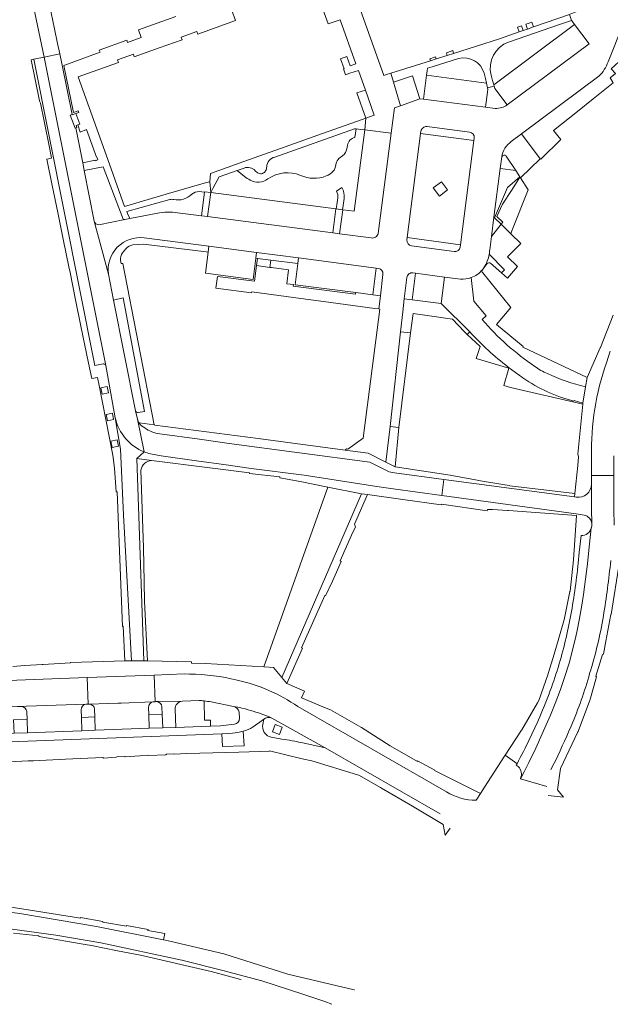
# Model space of a CAD drawing. Extents: x 152048 to 156914, y 461460 to 468786.
# Tile 87 of 256: x 155066 to 155177, y 463292 to 463476. Entities that reach past the tile are written whole.
import ezdxf

# ---------------------------------------------------------------- set-up
doc = ezdxf.new("R2010")
doc.units = 0
doc.header["$LTSCALE"] = 0.75
for name, color, linetype, lineweight in [('B-RO-VH-VERHARDING_BETON-GV', 251, 'CONTINUOUS', 18), ('B-RO-VH-VERHARDING_BETONSTRAATSTEEN-GV', 251, 'CONTINUOUS', 18), ('B-RO-VH-VERHARDING_HALFVERHARDING_GRIND-GV', 251, 'CONTINUOUS', 18), ('B-RO-VH-VERHARDING_HOUTSNIPPERS-GV', 251, 'CONTINUOUS', 18), ('B-RO-VH-VERHARDING_SIERBESTRATING-GV', 251, 'CONTINUOUS', 18), ('B-RO-VH-VERHARDING_STRAATBAKSTEEN-GV', 251, 'CONTINUOUS', 18)]:
    doc.layers.add(name, color=color, linetype=linetype, lineweight=lineweight)

msp = doc.modelspace()

# ---------------------------------------------------------------- linework, layer by layer
at = {"layer": 'B-RO-VH-VERHARDING_BETON-GV'}
for points in [[(155076.681, 463458.591), (155075.969, 463458.328), (155075.951, 463458.418), (155075.612, 463458.296), (155076.498, 463455.835), (155076.652, 463455.906), (155076.824, 463455.985), (155076.698, 463456.329), (155076.999, 463456.439), (155077.417, 463456.592)], [(155110.65, 463431.483), (155110.478, 463430.125), (155112.958, 463429.81), (155113.131, 463431.166)]]:
    msp.add_lwpolyline(points, close=True, dxfattribs=at)
at = {"layer": 'B-RO-VH-VERHARDING_BETONSTRAATSTEEN-GV'}
for points in [[(155088.494, 463400.708, -0.0738606), (155088.163, 463401.429)], [(155089.53, 463399.788, -0.1329419), (155088.494, 463400.708)], [(155092.336, 463398.648, -0.1155126), (155089.53, 463399.788)], [(155089.435, 463395.305, 0.0350348), (155090.604, 463394.93)], [(155106.838, 463352.627, 0.0529251), (155097.922, 463353.741)], [(155118.212, 463347.663, 0.0956941), (155106.838, 463352.627)], [(155099.72, 463348.8, -0.0175505), (155100.631, 463348.734)], [(155100.631, 463348.734, -0.0248011), (155101.967, 463348.527)], [(155106.124, 463347.696, -0.0310425), (155109.315, 463346.963)], [(155109.315, 463346.963, 0.0310425), (155106.124, 463347.696)], [(155106.124, 463347.696, -0.3048347), (155107.209, 463346.629)], [(155109.315, 463346.963, -0.0330741), (155113.294, 463345.509)], [(155113.294, 463345.509, 0.0330741), (155109.315, 463346.963)], [(155107.261, 463345.484, -0.3767412), (155106.341, 463344.363)], [(155109.725, 463343.828, 0.0281235), (155111.833, 463345.307)], [(155111.833, 463345.307, -0.282002), (155113.294, 463345.509)], [(155105.936, 463342.712, 0.0651617), (155107.962, 463343.048)], [(155107.962, 463343.048, 0.0610951), (155109.725, 463343.828)], [(155151.541, 463330.143, -0.1365467), (155146.013, 463331.7)]]:
    msp.add_lwpolyline(points, format="xyb", dxfattribs=at)
for points in [[(155088.163, 463401.429), (155089.435, 463395.305)], [(155104.795, 463392.86), (155109.466, 463392.208), (155119.399, 463390.947), (155132.977, 463388.815), (155136.026, 463388.399), (155145.095, 463387.16), (155145.494, 463390.16), (155136.297, 463391.399), (155135.243, 463391.541), (155131.65, 463393.362), (155105.357, 463396.897), (155099.782, 463397.647), (155092.336, 463398.648)], [(155090.604, 463394.93), (155092.62, 463394.558), (155099.221, 463393.637), (155104.795, 463392.86)], [(155097.922, 463353.741), (155096.929, 463353.769), (155091.319, 463353.559), (155091.506, 463348.584), (155091.705, 463348.59), (155091.768, 463348.589), (155096.602, 463348.682), (155099.72, 463348.8)], [(155078.929, 463348.121), (155078.742, 463353.087), (155067.221, 463352.655), (155011.07, 463350.55), (155007.793, 463350.747), (155007.466, 463350.639), (154977.738, 463340.779), (154977.733, 463340.776), (154958.671, 463330.507), (154961.373, 463325.54), (154968.736, 463329.57), (154979.915, 463335.61), (154979.197, 463336.937)], [(155053.435, 463347.195), (155053.946, 463347.215), (155057.417, 463347.328), (155059.67, 463347.448), (155059.919, 463347.43), (155062.421, 463347.51), (155065.767, 463347.651), (155065.803, 463347.655), (155066.45, 463347.69), (155066.523, 463347.685), (155067.417, 463347.724), (155078.525, 463348.095), (155078.62, 463348.105), (155078.929, 463348.121)], [(155101.967, 463348.527), (155106.124, 463347.696)], [(155107.209, 463346.629), (155107.261, 463345.484)], [(155146.013, 463331.7), (155118.212, 463347.663)], [(155106.341, 463344.363), (155103.734, 463344.045), (155101.835, 463343.98), (155095.332, 463343.756), (155092.9, 463343.7), (155090.37, 463343.62), (155080.286, 463343.24), (155077.76, 463343.146), (155067.617, 463342.78), (155065.102, 463342.676), (155054.911, 463342.298)], [(155113.294, 463345.509), (155123.305, 463339.932), (155144.814, 463327.612)], [(154997.723, 463338.591), (155000, 463338.684), (155067.679, 463341.204), (155103.991, 463342.557), (155105.936, 463342.712)]]:
    msp.add_lwpolyline(points, dxfattribs=at)
msp.add_lwpolyline([(155079.26, 463348.129), (155082.568, 463348.239), (155084.568, 463348.319), (155085.119, 463348.319), (155091.072, 463348.554), (155091.19, 463348.575), (155091.506, 463348.584), (155091.319, 463353.559), (155078.742, 463353.087), (155078.929, 463348.121), (155079.09, 463348.13), (155079.226, 463348.134)], close=True, dxfattribs=at)
at = {"layer": 'B-RO-VH-VERHARDING_HALFVERHARDING_GRIND-GV'}
for points in [[(155157.617, 463471.936), (155167.109, 463475.206), (155169.379, 463475.988), (155168.999, 463477.126), (155162.276, 463474.765), (155161.159, 463474.373), (155160.318, 463474.077)], [(155160.318, 463474.077), (155159.599, 463473.825), (155155.898, 463472.525), (155147.33, 463469.82), (155146.146, 463469.446), (155144.095, 463468.799), (155142.982, 463468.447), (155135.574, 463466.109), (155136.068, 463464.45), (155139.621, 463465.603), (155141.036, 463461.313), (155141.678, 463461.233), (155142.277, 463465.746), (155142.387, 463466.539), (155142.457, 463467.047), (155143.329, 463467.322), (155148.241, 463468.87)], [(155153.053, 463466.098), (155153.278, 463465.102), (155153.467, 463464.27), (155153.661, 463463.398), (155154.928, 463463.708), (155154.864, 463463.958), (155154.632, 463464.783), (155154.364, 463465.737)], [(155130.726, 463455.52), (155130.914, 463457.73), (155128.276, 463456.783), (155122.829, 463454.841), (155115.827, 463452.345), (155108.106, 463449.592), (155101.867, 463447.367), (155101.698, 463445.831), (155101.878, 463443.79), (155102.285, 463444.536), (155102.747, 463445.383), (155103.471, 463446.711), (155106.865, 463447.923), (155108.143, 463448.379)], [(155113.873, 463450.427), (155128.756, 463455.74), (155129.074, 463455.705), (155129.968, 463455.605), (155130.726, 463455.52)], [(155126.411, 463444.753), (155125.407, 463444.044)], [(155125.646, 463442.822), (155125.587, 463442.394), (155125.463, 463441.504), (155125.355, 463440.727), (155126.534, 463440.573), (155126.645, 463441.352), (155126.772, 463442.242), (155126.837, 463442.701)]]:
    msp.add_lwpolyline(points, dxfattribs=at)
for points in [[(155159.599, 463473.825), (155160.318, 463474.077), (155160.012, 463474.964), (155159.293, 463474.706)], [(155161.159, 463474.373), (155162.276, 463474.765), (155161.952, 463475.661), (155161.249, 463475.409), (155160.86, 463475.269)], [(155145.998, 463469.931), (155146.146, 463469.446), (155147.33, 463469.82), (155147.16, 463470.349), (155146.157, 463469.989)], [(155142.982, 463468.447), (155144.095, 463468.799), (155143.961, 463469.186), (155142.869, 463468.785)]]:
    msp.add_lwpolyline(points, close=True, dxfattribs=at)
for points in [[(155154.364, 463465.737, -0.3924995), (155157.617, 463471.936)], [(155148.241, 463468.87, -0.4061022), (155153.053, 463466.098)], [(155112.359, 463448.628, -0.3311361), (155113.873, 463450.427)], [(155108.143, 463448.379, -0.3055315), (155110.202, 463447.886)], [(155110.202, 463447.886, 0.0916093), (155110.828, 463447.418)], [(155110.828, 463447.418, 0.4200043), (155112.15, 463447.883)], [(155112.15, 463447.883, 0.1301273), (155112.359, 463448.628)], [(155125.407, 463444.044, -0.2055412), (155125.646, 463442.822)], [(155126.837, 463442.701, 0.1755612), (155126.411, 463444.753)]]:
    msp.add_lwpolyline(points, format="xyb", dxfattribs=at)
at = {"layer": 'B-RO-VH-VERHARDING_HOUTSNIPPERS-GV'}
for points in [[(155128.861, 463454.078), (155129.074, 463455.705), (155128.756, 463455.74), (155113.873, 463450.427)], [(155108.143, 463448.379), (155106.865, 463447.923), (155108.223, 463446.791)], [(155133.269, 463429.6), (155132.83, 463429.66), (155132.189, 463424.7), (155133.624, 463424.502), (155134.115, 463428.488)]]:
    msp.add_lwpolyline(points, dxfattribs=at)
for points in [[(155127.48, 463452.668, -0.3299871), (155128.861, 463454.078)], [(155126.525, 463450.644, 0.1069314), (155127.104, 463451.29)], [(155127.104, 463451.29, 0.0563674), (155127.48, 463452.668)], [(155113.873, 463450.427, 0.3311361), (155112.359, 463448.628)], [(155125.263, 463449.003, -0.2236623), (155126.525, 463450.644)], [(155110.202, 463447.886, 0.3055315), (155108.143, 463448.379)], [(155110.828, 463447.418, -0.0916093), (155110.202, 463447.886)], [(155112.15, 463447.883, -0.4200043), (155110.828, 463447.418)], [(155112.359, 463448.628, -0.1301273), (155112.15, 463447.883)], [(155112.573, 463446.336, -0.2573301), (155118.705, 463447.014)], [(155123.496, 463446.898, 0.0763243), (155124.754, 463447.71)], [(155124.754, 463447.71, 0.1631701), (155125.263, 463449.003)], [(155108.223, 463446.791, 0.044299), (155109.277, 463446.139)], [(155109.277, 463446.139, 0.2921803), (155112.573, 463446.336)], [(155118.705, 463447.014, 0.2032949), (155123.496, 463446.898)], [(155134.115, 463428.488, 0.4085337), (155133.269, 463429.6)]]:
    msp.add_lwpolyline(points, format="xyb", dxfattribs=at)
at = {"layer": 'B-RO-VH-VERHARDING_SIERBESTRATING-GV'}
for points in [[(155136.068, 463464.45), (155137.391, 463460.013), (155141.036, 463461.313), (155139.621, 463465.603)], [(155130.914, 463457.73), (155132.484, 463458.293), (155130.829, 463462.943), (155129.242, 463462.429)], [(155090.37, 463343.62), (155092.9, 463343.7), (155092.81, 463346.217), (155090.303, 463346.182)], [(155067.617, 463342.78), (155067.515, 463345.3), (155065.005, 463345.191), (155065.102, 463342.676)], [(155077.76, 463343.146), (155080.286, 463343.24), (155080.213, 463345.746), (155077.697, 463345.648)], [(155113.918, 463344.315), (155115.257, 463343.824), (155114.752, 463342.448), (155113.414, 463342.938)]]:
    msp.add_lwpolyline(points, close=True, dxfattribs=at)
for points in [[(155101.967, 463348.527, 0.0248011), (155100.631, 463348.734)], [(155107.209, 463346.629, 0.3048347), (155106.124, 463347.696)], [(155106.341, 463344.363, 0.3767412), (155107.261, 463345.484)], [(155111.833, 463345.307, 0.0428166), (155111.593, 463343.996)], [(155113.294, 463345.509, 0.282002), (155111.833, 463345.307)], [(155111.593, 463343.996, 0.3606572), (155113.165, 463341.933)], [(155115.17, 463341.601, -0.023451), (155119.091, 463340.865)]]:
    msp.add_lwpolyline(points, format="xyb", dxfattribs=at)
for points in [[(155100.631, 463348.734), (155100.719, 463345.116), (155101.825, 463345.135), (155101.835, 463343.98), (155103.734, 463344.045), (155106.341, 463344.363)], [(155106.124, 463347.696), (155101.967, 463348.527)], [(155107.261, 463345.484), (155107.209, 463346.629)], [(155123.305, 463339.932), (155113.294, 463345.509)], [(155113.165, 463341.933), (155115.17, 463341.601)], [(155119.091, 463340.865), (155123.305, 463339.932)]]:
    msp.add_lwpolyline(points, dxfattribs=at)
at = {"layer": 'B-RO-VH-VERHARDING_STRAATBAKSTEEN-GV'}
for points in [[(155068.509, 463479.763), (155070.715, 463469.113), (155073.657, 463469.736), (155073.244, 463471.701), (155072.679, 463474.391), (155071.407, 463480.437)], [(155122.035, 463480.414), (155123.854, 463475.325), (155126.124, 463476.13), (155129.066, 463467.892), (155127.994, 463467.502), (155127.368, 463469.22), (155126.185, 463468.806), (155126.85, 463466.946), (155126.737, 463466.906), (155127.124, 463465.811), (155127.937, 463466.099), (155129.509, 463466.655), (155130.829, 463462.943), (155132.484, 463458.293), (155130.914, 463457.73), (155130.726, 463455.52), (155135.673, 463454.885), (155136.286, 463459.619), (155137.391, 463460.013), (155136.068, 463464.45), (155135.574, 463466.109), (155134.763, 463465.86), (155134.284, 463465.714), (155128.6, 463481.653)], [(155179.861, 463478.239), (155180.387, 463479.539), (155179.708, 463479.821), (155179.309, 463480.74), (155170.043, 463477.532), (155169.125, 463477.171), (155168.999, 463477.126), (155169.379, 463475.988), (155169.484, 463475.851), (155169.969, 463475.215), (155172.674, 463471.621), (155157.346, 463460.196)], [(155095.369, 463476.7), (155088.389, 463474.202), (155088.883, 463472.785), (155086.301, 463471.868), (155086.165, 463472.273), (155081.039, 463470.431), (155081.194, 463470.028), (155074.416, 463467.575), (155076.195, 463458.747), (155077.11, 463459.086), (155077.219, 463458.791), (155076.681, 463458.591), (155077.417, 463456.592), (155076.999, 463456.439), (155077.466, 463455.097), (155078.639, 463455.565), (155080.502, 463450.392), (155080.596, 463450.426), (155080.772, 463449.936), (155080.283, 463449.76), (155080.251, 463449.848), (155077.936, 463449.368), (155078.216, 463447.939), (155081.784, 463448.634), (155085.532, 463438.812), (155085.829, 463438.737), (155086.745, 463438.918), (155086.347, 463439.896), (155086.211, 463440.23), (155094.232, 463442.502)], [(155099.72, 463443.982), (155100.709, 463443.852), (155100.72, 463443.941), (155101.878, 463443.79), (155101.698, 463445.831), (155101.067, 463445.648), (155093.559, 463443.469), (155085.746, 463441.203), (155082.924, 463449.078), (155077.069, 463465.415), (155084.63, 463468.125), (155084.458, 463468.607), (155087.42, 463469.67), (155087.593, 463469.187), (155092.248, 463470.855), (155096.53, 463472.39), (155096.358, 463472.872), (155099.315, 463473.895), (155099.476, 463473.446), (155106.522, 463475.971), (155105.853, 463477.838)], [(155176.22, 463468.24), (155179.025, 463475.29), (155178.716, 463475.437), (155179.861, 463478.239)], [(155173.454, 463461.337), (155177.19, 463464.333), (155176.599, 463465.231), (155177.615, 463466.065), (155176.827, 463466.906), (155179.014, 463468.939), (155178.435, 463469.549), (155180.921, 463471.954), (155179.334, 463473.786), (155179.835, 463474.906), (155179.025, 463475.29), (155176.22, 463468.24)], [(155089.435, 463395.305), (155088.163, 463401.429), (155087.818, 463402.99), (155083.715, 463423.654), (155082.749, 463428.518), (155080.085, 463438.448), (155078.216, 463447.939), (155077.936, 463449.368), (155076.652, 463455.906), (155076.498, 463455.835), (155075.612, 463458.296), (155075.951, 463458.418), (155074.042, 463467.909), (155073.657, 463469.736), (155070.715, 463469.113), (155082.248, 463411.445), (155084.034, 463401.66)], [(155081.74, 463411.763), (155080.221, 463411.436), (155068.822, 463468.713), (155068.314, 463468.609), (155069.875, 463460.966), (155069.922, 463460.737), (155070.05, 463460.498), (155070.717, 463457.179), (155071.793, 463451.891), (155072.112, 463450.241), (155071.209, 463450.047), (155072.221, 463445.128), (155073.26, 463440.079), (155074.292, 463435.066), (155075.353, 463429.911), (155075.563, 463428.855), (155076.615, 463423.718), (155077.614, 463418.838), (155078.662, 463413.722), (155079.041, 463411.865), (155079.622, 463409.027), (155080.685, 463409.205), (155081.038, 463407.708), (155083.573, 463394.702), (155083.905, 463392.223), (155084.168, 463387.8)], [(155082.248, 463411.445), (155070.715, 463469.113), (155068.822, 463468.713), (155080.221, 463411.436), (155081.74, 463411.763)], [(155158.116, 463453.327), (155160.045, 463454.768), (155174.479, 463465.552)], [(155174.479, 463465.552), (155160.045, 463454.768), (155163.515, 463450.124), (155163.618, 463450.018), (155163.706, 463450.104), (155167.415, 463453.699), (155166.028, 463455.378), (155170.522, 463458.985), (155173.454, 463461.337)], [(155154.928, 463463.708), (155153.661, 463463.398), (155153.738, 463463.054), (155153.296, 463459.777), (155155.133, 463459.547)], [(155157.346, 463460.196), (155155.039, 463463.279), (155154.928, 463463.708)], [(155155.133, 463459.547), (155153.296, 463459.777), (155141.678, 463461.233), (155141.036, 463461.313), (155137.391, 463460.013), (155136.286, 463459.619), (155135.673, 463454.885), (155133.187, 463436.142)], [(155133.187, 463436.142), (155135.673, 463454.885), (155130.726, 463455.52), (155128.729, 463440.287), (155126.583, 463440.567), (155126.004, 463436.086), (155131.919, 463435.309)], [(155138.605, 463434.959), (155138.657, 463435.407), (155141.165, 463454.811), (155141.225, 463455.265)], [(155142.361, 463456.121), (155150.317, 463455.118)], [(155159.844, 463446.541), (155163.515, 463450.124), (155160.045, 463454.768), (155158.116, 463453.327)], [(155151.183, 463453.989), (155151.13, 463453.526), (155148.616, 463434.048), (155148.562, 463433.605)], [(155154.084, 463433.113), (155154.401, 463435.558), (155154.873, 463439.19), (155156.056, 463448.29), (155156.362, 463450.454)], [(155157.158, 463450.616), (155158.947, 463447.9), (155159.712, 463446.74), (155159.735, 463446.706), (155159.844, 463446.541)], [(155080.974, 463437.78), (155085.829, 463438.737), (155085.532, 463438.812), (155081.784, 463448.634), (155078.216, 463447.939), (155080.085, 463438.448)], [(155092.307, 463440.02), (155086.745, 463438.918), (155085.829, 463438.737), (155080.974, 463437.78)], [(155131.919, 463435.309), (155126.004, 463436.086), (155124.744, 463436.25), (155101.282, 463439.308), (155100.157, 463439.455), (155096.169, 463439.956)], [(155080.085, 463438.448), (155082.749, 463428.518)], [(155153.993, 463432.257), (155156.821, 463429.36), (155156.305, 463428.77), (155157.441, 463427.775), (155159.295, 463429.952), (155157.384, 463431.749), (155159.92, 463434.296), (155158.006, 463436.083), (155156.216, 463437.858)], [(155156.216, 463437.858), (155154.401, 463435.558), (155154.084, 463433.113)], [(155087.314, 463433.99), (155089.305, 463434.176), (155101.064, 463432.692), (155101.38, 463432.652), (155101.519, 463433.761), (155089.426, 463435.324)], [(155089.426, 463435.324), (155101.519, 463433.761), (155110.469, 463432.589), (155118.328, 463431.559), (155132.83, 463429.66), (155133.269, 463429.6)], [(155085.407, 463432.509), (155086.03, 463433.301)], [(155147.422, 463432.751), (155139.465, 463433.838)], [(155088.494, 463400.708), (155091.291, 463400.333), (155085.463, 463430.558), (155085.108, 463430.503), (155085.025, 463431.095)], [(155154.255, 463430.563), (155156.305, 463428.77), (155156.821, 463429.36), (155153.993, 463432.257)], [(155152.722, 463429.374), (155152.993, 463429.72)], [(155152.993, 463429.72), (155153.602, 463430.5)], [(155082.749, 463428.518), (155083.715, 463423.654), (155085.499, 463424.078), (155089.477, 463402.87), (155088.338, 463402.639)], [(155134.115, 463428.488), (155133.624, 463424.502), (155133.32, 463422.031), (155133.502, 463422.007), (155130.388, 463397.889), (155127.54, 463395.808), (155127.284, 463395.854), (155127.017, 463395.631), (155131.368, 463395.057), (155134.675, 463393.382), (155135.428, 463400.073), (155137.416, 463417.743), (155137.839, 463421.506), (155138.098, 463423.925), (155138.58, 463427.897)], [(155139.723, 463428.781), (155140.169, 463428.722), (155145.624, 463428.003), (155148.597, 463427.611)], [(155148.597, 463427.611), (155145.624, 463428.003), (155145.001, 463423.049), (155150.336, 463417.74)], [(155150.614, 463427.895), (155151.132, 463423.495), (155153.419, 463420.741), (155152.654, 463420.034)], [(155152.654, 463420.034), (155153.419, 463420.741), (155151.132, 463423.495), (155150.614, 463427.895)], [(155172.287, 463409.193), (155160.268, 463414.881), (155160.359, 463415.005), (155155.348, 463419.112), (155158.049, 463422.327), (155152.771, 463428.765)], [(155177.171, 463420.872), (155174.805, 463414.834), (155174.778, 463414.763), (155172.287, 463409.193), (155172.013, 463407.486), (155171.52, 463404.42), (155171.487, 463404.214), (155170.562, 463394.858), (155170.614, 463394.665), (155170.699, 463394.348), (155170.574, 463392.773), (155170.01, 463387.517), (155169.941, 463386.865), (155170.276, 463386.82)], [(155150.336, 463417.74), (155149.842, 463417.279), (155152.295, 463415.031), (155151.555, 463412.76), (155157.676, 463410.925)], [(155176.647, 463414.119), (155175.905, 463411.98)], [(155175.905, 463411.98), (155176.647, 463414.119)], [(155084.168, 463387.8), (155084.401, 463387.806), (155085.383, 463362.659), (155085.532, 463362.686), (155085.803, 463356.222), (155087.035, 463356.217), (155085.568, 463383.551), (155084.977, 463395.822), (155084.034, 463401.66), (155082.248, 463411.445)], [(155157.676, 463410.925), (155156.711, 463407.702), (155157.953, 463407.347), (155171.487, 463404.214), (155171.52, 463404.42), (155169.879, 463404.897), (155169.836, 463404.767)], [(155160.272, 463409.12), (155157.508, 463411.172)], [(155157.508, 463411.172), (155160.272, 463409.12)], [(155172.013, 463407.486), (155172.287, 463409.193)], [(155169.836, 463404.767), (155169.879, 463404.897), (155171.52, 463404.42), (155172.013, 463407.486)], [(155084.034, 463401.66), (155084.977, 463395.822), (155085.568, 463383.551), (155087.035, 463356.217), (155089.399, 463356.213), (155088.057, 463394.044), (155089.435, 463395.305)], [(155087.818, 463402.99), (155088.163, 463401.429)], [(155157.844, 463388.943), (155157.748, 463388.984), (155156.553, 463389.185), (155152.384, 463389.888), (155151.431, 463390.049), (155147.012, 463390.893), (155146.659, 463390.96), (155136.399, 463392.506), (155134.675, 463393.382), (155131.368, 463395.057), (155127.017, 463395.631), (155110.732, 463397.773), (155091.431, 463400.314), (155091.291, 463400.333), (155088.494, 463400.708)], [(155092.336, 463398.648), (155099.782, 463397.647), (155105.357, 463396.897), (155131.65, 463393.362), (155135.243, 463391.541), (155136.297, 463391.399), (155145.494, 463390.16), (155169.941, 463386.865), (155170.01, 463387.517), (155157.878, 463388.928), (155157.844, 463388.943)], [(155089.435, 463395.305), (155088.057, 463394.044), (155090.804, 463393.701), (155101.739, 463392.328), (155109.146, 463391.393), (155109.146, 463391.257), (155114.795, 463390.623), (155114.846, 463390.423), (155118.647, 463389.735), (155123.828, 463388.702), (155130.079, 463387.457), (155131.227, 463387.322), (155137.85, 463386.394), (155145.017, 463385.39), (155145.033, 463385.499), (155153.608, 463384.248), (155153.651, 463384.546), (155154.624, 463384.497), (155157.391, 463384.358), (155157.623, 463384.34), (155170.303, 463383.372), (155169.73, 463375.127), (155169.12, 463369.276), (155169.1, 463369.179), (155168.088, 463364.203), (155168.077, 463364.163), (155166.885, 463359.999)], [(155090.804, 463393.701), (155088.057, 463394.044), (155089.399, 463356.213)], [(155171.763, 463383.453), (155170.272, 463383.722), (155145.095, 463387.16), (155136.026, 463388.399), (155132.977, 463388.815), (155119.399, 463390.947), (155109.466, 463392.208), (155104.795, 463392.86), (155099.221, 463393.637), (155092.62, 463394.558), (155090.604, 463394.93)], [(155173.116, 463389.256), (155173.115, 463389.382), (155173.117, 463390.859), (155173.122, 463394.415)], [(155173.122, 463394.415), (155173.117, 463390.859), (155177.282, 463390.853), (155177.333, 463394.56)], [(155089.399, 463356.213), (155090.068, 463356.213), (155089.506, 463367.33), (155089.437, 463370.977), (155089.29, 463377.365), (155088.826, 463391.9)], [(155170.276, 463386.82), (155169.941, 463386.865), (155145.494, 463390.16), (155145.095, 463387.16), (155170.272, 463383.722), (155171.763, 463383.453)], [(155177.357, 463381.603), (155177.332, 463384.573), (155177.282, 463390.853), (155173.117, 463390.859), (155173.115, 463389.382), (155173.116, 463389.256), (155173.15, 463384.573), (155173.168, 463381.881), (155173.171, 463381.826), (155173.172, 463381.758)], [(155173.168, 463381.881), (155173.15, 463384.573), (155173.116, 463389.256)], [(155165.027, 463331.048), (155167.897, 463330.737), (155166.767, 463332.071), (155167.301, 463336.078), (155167.306, 463336.088), (155170.584, 463342.94), (155170.608, 463343.004), (155172.75, 463348.683), (155172.796, 463348.805), (155174.091, 463353.25), (155173.915, 463353.373), (155175.167, 463357.424), (155175.346, 463357.449), (155175.806, 463359.904), (155176.734, 463364.86), (155176.823, 463364.856), (155178.385, 463374.736), (155178.399, 463374.885), (155179.171, 463383.203), (155179.244, 463383.995)], [(155173.097, 463381.084), (155173.091, 463381.066), (155172.564, 463376.293), (155172.368, 463374.373), (155172.03, 463371.502), (155171.639, 463368.635), (155171.27, 463366.253), (155170.839, 463363.835), (155170.444, 463361.902), (155170.19, 463360.746), (155169.639, 463358.439), (155168.924, 463355.773), (155168.092, 463353.124), (155167.319, 463350.875), (155166.35, 463348.27), (155165.461, 463346.062), (155164.919, 463344.79), (155163.928, 463342.542), (155162.688, 463339.866), (155161.395, 463337.217), (155160.506, 463335.462), (155159.821, 463334.156), (155164.767, 463332.737)], [(155159.821, 463334.156), (155160.506, 463335.462), (155161.395, 463337.217), (155162.688, 463339.866), (155163.928, 463342.542), (155164.919, 463344.79), (155165.461, 463346.062), (155166.35, 463348.27), (155167.319, 463350.875), (155168.092, 463353.124), (155168.924, 463355.773), (155169.639, 463358.439), (155170.19, 463360.746), (155170.444, 463361.902), (155170.839, 463363.835), (155171.27, 463366.253), (155171.639, 463368.635), (155172.03, 463371.502), (155172.368, 463374.373), (155172.564, 463376.293), (155173.091, 463381.066)], [(155173.091, 463381.066), (155173.097, 463381.084)], [(155173.172, 463381.758), (155173.171, 463381.826), (155173.168, 463381.881)], [(155170.848, 463376.456), (155171.203, 463379.639)], [(155171.203, 463379.639), (155170.848, 463376.456)], [(155166.885, 463359.999), (155165.985, 463356.856), (155165.289, 463354.693), (155164.929, 463353.576), (155163.244, 463348.791), (155162.996, 463348.38), (155160.09, 463343.335), (155160.018, 463343.225), (155156.978, 463338.572), (155159.13, 463337.01), (155159.189, 463336.967)], [(155151.541, 463330.143), (155152.332, 463331.413), (155150.975, 463332.102), (155150.961, 463332.099), (155143.749, 463335.715), (155143.795, 463335.805), (155140.601, 463337.506), (155140.555, 463337.416), (155135.444, 463340.354), (155130.079, 463343.742), (155129.987, 463343.8), (155124.282, 463347.065), (155123.192, 463347.516), (155118.863, 463349.309), (155119.403, 463350.525), (155116.114, 463351.987), (155115.19, 463353.102), (155113.621, 463355.004), (155111.807, 463355.106), (155100.928, 463355.72), (155098.316, 463355.785), (155098.265, 463356.035), (155090.068, 463356.213), (155089.399, 463356.213), (155087.035, 463356.217), (155085.803, 463356.222), (155075.736, 463355.915), (155075.645, 463355.912), (155075.632, 463355.822), (155070.559, 463355.567), (155070.325, 463355.555), (155067.115, 463355.329), (155064.865, 463355.171)], [(155003.116, 463351.029), (155007.715, 463350.752), (155007.793, 463350.747), (155011.07, 463350.55), (155067.221, 463352.655), (155078.742, 463353.087), (155091.319, 463353.559), (155096.929, 463353.769), (155097.922, 463353.741)], [(155078.525, 463348.095), (155067.417, 463347.724), (155066.523, 463347.685)], [(155091.072, 463348.554), (155085.119, 463348.319), (155084.568, 463348.319), (155082.568, 463348.239), (155079.26, 463348.129)], [(155096.602, 463348.682), (155091.768, 463348.589)], [(155095.226, 463347.157), (155095.332, 463343.756), (155101.835, 463343.98), (155101.825, 463345.135), (155100.719, 463345.116), (155100.631, 463348.734)], [(155099.72, 463348.8), (155096.602, 463348.682)], [(155067.457, 463346.715), (155067.46, 463346.652), (155067.515, 463345.3), (155067.617, 463342.78), (155077.76, 463343.146), (155077.697, 463345.648)], [(155077.697, 463345.648), (155077.66, 463347.067)], [(155080.17, 463347.185), (155080.213, 463345.746), (155080.286, 463343.24), (155090.37, 463343.62), (155090.303, 463346.182), (155090.269, 463347.511)], [(155092.76, 463347.62), (155092.81, 463346.217), (155092.9, 463343.7), (155095.332, 463343.756), (155095.226, 463347.157)], [(155118.212, 463347.663), (155146.013, 463331.7)], [(155107.962, 463343.048), (155108.137, 463340.313), (155104.098, 463340.196), (155103.991, 463342.557), (155067.679, 463341.204), (155000, 463338.684), (154997.723, 463338.591)], [(155115.17, 463341.601), (155113.165, 463341.933)], [(155144.814, 463327.612), (155123.305, 463339.932), (155119.091, 463340.865)], [(155062.994, 463337.292), (155067.716, 463337.507), (155068.731, 463337.548), (155074.69, 463337.822), (155081.696, 463338.146), (155081.823, 463338.048), (155084.226, 463338.175), (155084.297, 463338.243), (155085.788, 463338.329), (155085.853, 463338.261), (155088.634, 463338.431), (155090.08, 463338.56), (155090.156, 463338.489), (155093.486, 463338.665), (155093.597, 463338.749), (155094.937, 463338.808), (155095.022, 463338.746), (155097.435, 463338.865)], [(155097.435, 463338.865), (155107.151, 463339.158), (155112.876, 463339.3), (155112.895, 463339.392), (155119, 463337.909), (155120.778, 463337.541), (155129.326, 463334.892), (155129.595, 463334.809), (155133.676, 463332.507), (155133.821, 463332.425), (155139.621, 463329.027), (155145.403, 463325.639), (155145.76, 463323.631), (155146.656, 463324.936)], [(155159.418, 463336.469), (155159.052, 463336.711), (155159.189, 463336.967), (155159.13, 463337.01), (155156.978, 463338.572), (155156.86, 463338.391), (155153.082, 463332.616)], [(155159.189, 463336.967), (155159.052, 463336.711), (155159.418, 463336.469)], [(155165.502, 463335.852), (155165.594, 463335.97), (155165.921, 463336.627)], [(155165.921, 463336.627), (155165.594, 463335.97), (155165.502, 463335.852)], [(155153.082, 463332.616), (155152.332, 463331.413), (155151.541, 463330.143)], [(155090.179, 463305.96), (155086.159, 463306.709), (155086.137, 463306.588), (155081.697, 463307.342), (155081.73, 463307.49), (155077.526, 463308.234), (155077.506, 463308.118), (155063.793, 463310.308), (155063.592, 463310.34), (155057.816, 463311.035), (155050.595, 463311.972), (155037.04, 463313.825), (155036.821, 463312.043), (155035.188, 463312.229), (155032.247, 463312.474), (155014.534, 463312.485), (155014.498, 463310.849), (155005.224, 463306.205), (155003.513, 463305.348), (154999.573, 463303.611), (154999.047, 463303.417)], [(154998.128, 463303.361), (154999.083, 463302.484), (155007.492, 463306.319), (155014.097, 463309.195), (155020.07, 463310.799), (155028.661, 463311.355), (155039.301, 463310.91), (155053.239, 463310.573), (155066.181, 463308.968), (155080.488, 463306.542), (155093.066, 463304.035), (155093.29, 463305.213), (155090.146, 463305.812), (155090.179, 463305.96)], [(155128.76, 463294.668), (155128.719, 463294.68), (155116.328, 463297.622), (155104.328, 463301.43), (155094.265, 463303.808), (155093.066, 463304.035), (155080.488, 463306.542), (155066.181, 463308.968), (155053.239, 463310.573)], [(155062.932, 463306.319), (155072.888, 463304.937), (155081.323, 463303.484), (155096.47, 463300.27), (155104.172, 463298.333), (155111.457, 463296.39), (155119.096, 463293.887), (155119.098, 463293.893), (155123.255, 463292.523), (155124.525, 463291.986)], [(155124.525, 463291.986), (155123.255, 463292.523), (155119.098, 463293.893), (155119.096, 463293.887), (155111.457, 463296.39), (155104.172, 463298.333), (155096.47, 463300.27), (155081.323, 463303.484), (155072.888, 463304.937), (155062.932, 463306.319)], [(155064.983, 463305.302), (155069.713, 463304.788), (155069.7, 463304.668), (155078.426, 463303.154), (155079.558, 463302.958), (155084.445, 463302.005), (155088.763, 463301.163), (155088.762, 463301.157), (155101.941, 463298.134), (155107.247, 463296.702), (155107.586, 463296.61)]]:
    msp.add_lwpolyline(points, dxfattribs=at)
for points in [[(155154.864, 463463.958), (155154.928, 463463.708), (155155.039, 463463.279), (155157.346, 463460.196), (155172.674, 463471.621), (155169.969, 463475.215)], [(155153.467, 463464.27), (155142.277, 463465.746), (155141.678, 463461.233), (155153.296, 463459.777), (155153.738, 463463.054), (155153.661, 463463.398)], [(155151.13, 463453.526), (155141.165, 463454.811), (155138.657, 463435.407), (155148.616, 463434.048)], [(155156.056, 463448.29), (155154.873, 463439.19), (155154.979, 463439.085), (155157.424, 463444.763), (155159.712, 463446.74), (155158.947, 463447.9)], [(155144.673, 463443.145), (155143.531, 463444.667), (155145.053, 463445.81), (155146.195, 463444.288)], [(155155.419, 463439.308), (155156.501, 463441.599), (155158.257, 463444.368), (155159.735, 463446.706), (155159.712, 463446.74), (155157.424, 463444.763), (155154.979, 463439.085), (155156.216, 463437.858), (155156.522, 463438.246)], [(155158.216, 463436.608), (155161.308, 463444.32), (155159.844, 463446.541), (155159.735, 463446.706), (155158.257, 463444.368), (155156.501, 463441.599), (155155.419, 463439.308), (155156.522, 463438.246), (155156.216, 463437.858), (155158.006, 463436.083)], [(155101.282, 463439.308), (155101.878, 463443.79), (155100.72, 463443.941), (155100.709, 463443.852), (155100.157, 463439.455)], [(155101.282, 463439.308), (155124.744, 463436.25), (155125.323, 463440.731), (155101.878, 463443.79)], [(155124.744, 463436.25), (155126.004, 463436.086), (155126.583, 463440.567), (155126.534, 463440.573), (155125.355, 463440.727), (155125.323, 463440.731)], [(155154.873, 463439.19), (155154.401, 463435.558), (155156.216, 463437.858), (155154.979, 463439.085)], [(155101.38, 463432.652), (155100.879, 463428.701), (155109.831, 463427.566), (155110.334, 463431.524), (155110.469, 463432.589), (155101.519, 463433.761)], [(155113.131, 463431.166), (155118.195, 463430.518), (155118.328, 463431.559), (155110.469, 463432.589), (155110.334, 463431.524), (155110.65, 463431.483)], [(155118.328, 463431.559), (155118.195, 463430.518), (155117.685, 463426.54), (155129.007, 463425.091), (155132.189, 463424.7), (155132.83, 463429.66)], [(155117.367, 463424.193), (155124.331, 463423.248), (155132.565, 463422.131), (155133.32, 463422.031), (155133.624, 463424.502), (155132.189, 463424.7), (155129.007, 463425.091), (155128.967, 463424.777), (155117.331, 463426.266), (155117.372, 463426.58), (155116.098, 463426.743), (155116.434, 463429.365), (155113.271, 463429.77), (155112.958, 463429.81), (155110.478, 463430.125), (155110.107, 463427.205), (155103.146, 463428.089), (155102.869, 463425.906), (155109.535, 463425.032), (155109.559, 463425.217)], [(155145.624, 463428.003), (155140.169, 463428.722), (155139.549, 463423.757), (155145.001, 463423.049)], [(155137.416, 463417.743), (155139.279, 463417.534), (155139.739, 463421.205), (155143.24, 463420.693), (155147.096, 463420.14), (155149.359, 463417.721), (155149.842, 463417.279), (155150.336, 463417.74), (155145.001, 463423.049), (155139.549, 463423.757), (155138.098, 463423.925), (155137.839, 463421.506)], [(155137.416, 463417.743), (155135.428, 463400.073), (155137.069, 463399.868), (155139.279, 463417.534)], [(155081.347, 463407.291), (155082.525, 463407.522), (155082.755, 463406.344), (155081.578, 463406.114)], [(155082.315, 463402.312), (155083.493, 463402.542), (155083.724, 463401.365), (155082.546, 463401.134)], [(155136.399, 463392.506), (155137.069, 463399.868), (155135.428, 463400.073), (155134.675, 463393.382)], [(155083.212, 463397.322), (155084.39, 463397.552), (155084.62, 463396.375), (155083.442, 463396.144)], [(155111.807, 463355.106), (155113.621, 463355.004), (155115.19, 463353.102), (155130.079, 463387.457), (155123.828, 463388.702)], [(155116.114, 463351.987), (155119.037, 463358.565), (155118.872, 463358.644), (155123.229, 463368.464), (155123.39, 463368.405), (155124.688, 463371.116), (155125.17, 463372.236), (155126.279, 463374.81), (155126.083, 463374.906), (155128.253, 463379.698), (155128.967, 463381.295), (155128.758, 463381.809), (155131.227, 463387.322), (155130.079, 463387.457), (155115.19, 463353.102)]]:
    msp.add_lwpolyline(points, close=True, dxfattribs=at)
for points in [[(155176.22, 463468.24, -0.1208228), (155174.479, 463465.552)], [(155174.479, 463465.552, 0.1208228), (155176.22, 463468.24)], [(155155.133, 463459.547, 0.1649293), (155157.346, 463460.196)], [(155157.346, 463460.196, -0.1649293), (155155.133, 463459.547)], [(155141.225, 463455.265, -0.4167591), (155142.361, 463456.121)], [(155150.317, 463455.118, -0.4114489), (155151.183, 463453.989)], [(155156.362, 463450.454, -0.217708), (155158.116, 463453.327)], [(155158.116, 463453.327, 0.217708), (155156.362, 463450.454)], [(155156.362, 463450.454, -0.670688), (155157.158, 463450.616)], [(155098.359, 463443.474, -0.2076202), (155099.72, 463443.982)], [(155094.232, 463442.502, -0.1018912), (155094.978, 463442.488)], [(155094.978, 463442.488, 0.2454058), (155098.359, 463443.474)], [(155096.169, 463439.956, 0.0688745), (155092.307, 463440.02)], [(155080.085, 463438.448, 0.3437046), (155080.974, 463437.78)], [(155080.974, 463437.78, -0.3437046), (155080.085, 463438.448)], [(155089.426, 463435.324, 0.4953639), (155082.749, 463428.518)], [(155082.749, 463428.518, -0.4953639), (155089.426, 463435.324)], [(155133.187, 463436.142, -0.4144384), (155131.919, 463435.309)], [(155131.919, 463435.309, 0.4144384), (155133.187, 463436.142)], [(155139.465, 463433.838, -0.4123761), (155138.605, 463434.959)], [(155085.025, 463431.095, -0.201076), (155085.407, 463432.509)], [(155086.03, 463433.301, -0.2155246), (155087.314, 463433.99)], [(155148.562, 463433.605, -0.4071889), (155147.422, 463432.751)], [(155153.993, 463432.257, 0.0316808), (155154.084, 463433.113)], [(155154.084, 463433.113, -0.0316808), (155153.993, 463432.257)], [(155152.993, 463429.72, 0.1032351), (155153.993, 463432.257)], [(155153.993, 463432.257, -0.1032351), (155152.993, 463429.72)], [(155153.602, 463430.5, -0.417876), (155154.255, 463430.563)], [(155133.269, 463429.6, -0.4085337), (155134.115, 463428.488)], [(155152.722, 463429.374, -0.1330445), (155150.614, 463427.895)], [(155150.614, 463427.895, 0.1330445), (155152.722, 463429.374)], [(155152.771, 463428.765, -0.3793648), (155152.722, 463429.374)], [(155138.58, 463427.897, -0.4206957), (155139.723, 463428.781)], [(155148.597, 463427.611, 0.1040761), (155150.614, 463427.895)], [(155150.614, 463427.895, -0.1040761), (155148.597, 463427.611)], [(155152.654, 463420.034, 0.064595), (155162.544, 463411.269)], [(155162.544, 463411.269, -0.064595), (155152.654, 463420.034)], [(155157.508, 463411.172, -0.0398833), (155150.336, 463417.74)], [(155150.336, 463417.74, 0.0398833), (155157.508, 463411.172)], [(155082.248, 463411.445, 0.4018398), (155081.74, 463411.763)], [(155081.74, 463411.763, -0.4018398), (155082.248, 463411.445)], [(155162.544, 463411.269, 0.083978), (155164.871, 463409.98)], [(155164.871, 463409.98, -0.083978), (155162.544, 463411.269)], [(155175.905, 463411.98, 0.088183), (155173.122, 463394.415)], [(155173.122, 463394.415, -0.088183), (155175.905, 463411.98)], [(155169.836, 463404.767, -0.0822799), (155160.272, 463409.12)], [(155160.272, 463409.12, 0.0822799), (155169.836, 463404.767)], [(155164.871, 463409.98, 0.059614), (155172.013, 463407.486)], [(155172.013, 463407.486, -0.059614), (155164.871, 463409.98)], [(155089.435, 463395.305, -0.2488843), (155084.034, 463401.66)], [(155084.034, 463401.66, 0.2488843), (155089.435, 463395.305)], [(155088.338, 463402.639, -0.3841877), (155087.818, 463402.99)], [(155088.163, 463401.429, 0.0738606), (155088.494, 463400.708)], [(155088.494, 463400.708, 0.1329419), (155089.53, 463399.788)], [(155089.53, 463399.788, 0.1155126), (155092.336, 463398.648)], [(155090.604, 463394.93, -0.0350348), (155089.435, 463395.305)], [(155088.826, 463391.9, -0.3405505), (155090.804, 463393.701)], [(155173.116, 463389.256, -0.4488058), (155170.276, 463386.82)], [(155170.276, 463386.82, 0.4488058), (155173.116, 463389.256)], [(155171.763, 463383.453, -0.3416181), (155173.168, 463381.881)], [(155173.168, 463381.881, 0.3416181), (155171.763, 463383.453)], [(155171.203, 463379.639, 0.3278967), (155173.091, 463381.066)], [(155173.091, 463381.066, -0.3278967), (155171.203, 463379.639)], [(155173.172, 463381.758, -0.0845139), (155173.097, 463381.084)], [(155173.097, 463381.084, 0.0845139), (155173.172, 463381.758)], [(155169.494, 463366.058, 0.0175071), (155170.848, 463376.456)], [(155170.848, 463376.456, -0.0175071), (155169.494, 463366.058)], [(155175.352, 463364.617, 0.0142746), (155176.736, 463374.978)], [(155176.736, 463374.978, -0.0142746), (155175.352, 463364.617)], [(155167.273, 463356.261, 0.0262488), (155169.494, 463366.058)], [(155169.494, 463366.058, -0.0262488), (155167.273, 463356.261)], [(155172.78, 463353.862, 0.0344135), (155175.352, 463364.617)], [(155175.352, 463364.617, -0.0344135), (155172.78, 463353.862)], [(155163.72, 463346.365, 0.026806), (155167.273, 463356.261)], [(155167.273, 463356.261, -0.026806), (155163.72, 463346.365)], [(155097.922, 463353.741, -0.0529251), (155106.838, 463352.627)], [(155169.313, 463344.009, 0.0330053), (155172.78, 463353.862)], [(155172.78, 463353.862, -0.0330053), (155169.313, 463344.009)], [(155106.838, 463352.627, -0.0956941), (155118.212, 463347.663)], [(155077.66, 463347.067, -0.376633), (155078.525, 463348.095)], [(155079.26, 463348.129, -0.3516725), (155080.17, 463347.185)], [(155090.269, 463347.511, -0.3575432), (155091.072, 463348.554)], [(155091.768, 463348.589, -0.3882197), (155092.76, 463347.62)], [(155096.602, 463348.682, 0.3939721), (155095.226, 463347.157)], [(155095.226, 463347.157, -0.3939721), (155096.602, 463348.682)], [(155100.631, 463348.734, 0.0175505), (155099.72, 463348.8)], [(155066.523, 463347.685, -0.3624045), (155067.457, 463346.715)], [(155159.189, 463336.967, 0.0217784), (155163.72, 463346.365)], [(155163.72, 463346.365, -0.0217784), (155159.189, 463336.967)], [(155111.833, 463345.307, -0.0281235), (155109.725, 463343.828)], [(155111.593, 463343.996, -0.0428166), (155111.833, 463345.307)], [(155109.725, 463343.828, -0.0610951), (155107.962, 463343.048)], [(155113.165, 463341.933, -0.3606572), (155111.593, 463343.996)], [(155165.921, 463336.627, 0.0140992), (155169.313, 463344.009)], [(155169.313, 463344.009, -0.0140992), (155165.921, 463336.627)], [(155119.091, 463340.865, 0.023451), (155115.17, 463341.601)], [(155159.821, 463334.156, 0.318677), (155159.418, 463336.469)], [(155159.418, 463336.469, -0.318677), (155159.821, 463334.156)], [(155146.013, 463331.7, 0.1365467), (155151.541, 463330.143)]]:
    msp.add_lwpolyline(points, format="xyb", dxfattribs=at)

doc.saveas('drawing.dxf')
